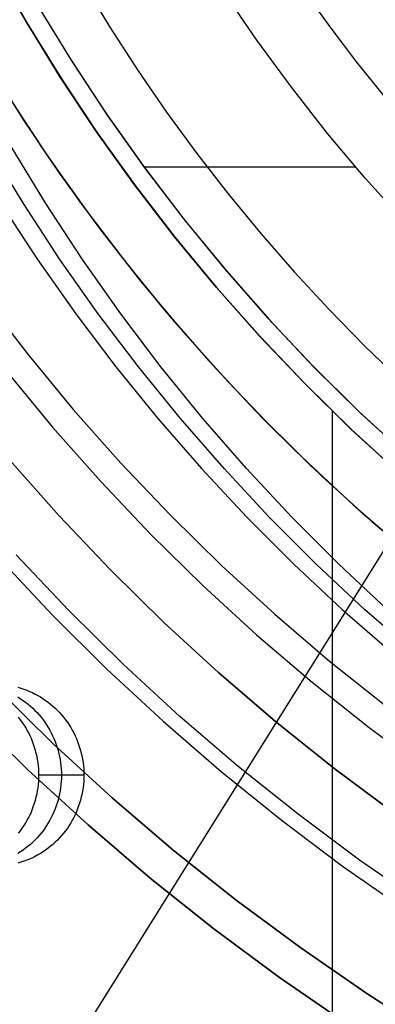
# Model space of a CAD drawing. Header units: millimetres. Extents: x 6239 to 7218, y -13987 to -13139.
# Tile 72 of 256: x 6683.5 to 6693.27, y -13510.94 to -13483.87. Entities that reach past the tile are written whole.
import ezdxf

# ---------------------------------------------------------------- set-up
doc = ezdxf.new("R2010")
doc.units = ezdxf.units.MM
doc.layers.add('color', color=7, linetype='Continuous')
doc.layers.add('luz', color=7, linetype='Continuous')

msp = doc.modelspace()

# ---------------------------------------------------------------- linework, layer by layer
at = {"color": 7, "true_color": 0xffffff}
for p, q in [((6683.67, -13483.924, 88.1), (6682.779, -13482.361, 88.1)), ((6683.67, -13483.924, 88.1), (6682.779, -13482.361, 88.1)), ((6682.789, -13482.379, 67.1), (6683.679, -13483.94, 67.1)), ((6682.789, -13482.379, 67.1), (6683.679, -13483.94, 67.1)), ((6682.798, -13482.395, 77.6), (6683.688, -13483.955, 77.6)), ((6685.239, -13482.871, 103.064), (6685.971, -13484.074, 103.064)), ((6685.239, -13482.871, 103.064), (6685.971, -13484.074, 103.064)), ((6690.017, -13484.433, 62.1), (6689.114, -13483.102, 62.1)), ((6690.017, -13484.433, 62.1), (6689.114, -13483.102, 62.1)), ((6692.054, -13484.107, 60.689), (6691.366, -13483.155, 60.689)), ((6692.054, -13484.107, 60.689), (6691.366, -13483.155, 60.689)), ((6683.978, -13483.461, 62.1), (6684.908, -13484.986, 62.1)), ((6684.004, -13483.507, 62.1), (6684.937, -13485.031, 62.1)), ((6684.004, -13483.507, 62.1), (6684.937, -13485.031, 62.1)), ((6684.613, -13485.455, 88.1), (6683.67, -13483.924, 88.1)), ((6684.613, -13485.455, 88.1), (6683.67, -13483.924, 88.1)), ((6683.679, -13483.94, 67.1), (6684.623, -13485.47, 67.1)), ((6683.679, -13483.94, 67.1), (6684.623, -13485.47, 67.1)), ((6683.688, -13483.955, 77.6), (6684.632, -13485.485, 77.6)), ((6685.971, -13484.074, 103.064), (6686.736, -13485.255, 103.064)), ((6685.971, -13484.074, 103.064), (6686.736, -13485.255, 103.064)), ((6692.767, -13485.04, 60.689), (6692.054, -13484.107, 60.689)), ((6692.767, -13485.04, 60.689), (6692.054, -13484.107, 60.689)), ((6690.965, -13485.732, 62.1), (6690.017, -13484.433, 62.1)), ((6690.965, -13485.732, 62.1), (6690.017, -13484.433, 62.1)), ((6682.607, -13485.052, 64.091), (6683.582, -13486.607, 64.091)), ((6682.607, -13485.052, 64.091), (6683.582, -13486.607, 64.091)), ((6684.908, -13484.986, 62.1), (6685.89, -13486.477, 62.1)), ((6684.937, -13485.031, 62.1), (6685.921, -13486.523, 62.1)), ((6684.937, -13485.031, 62.1), (6685.921, -13486.523, 62.1)), ((6693.504, -13485.955, 60.689), (6692.767, -13485.04, 60.689)), ((6693.504, -13485.955, 60.689), (6692.767, -13485.04, 60.689)), ((6686.736, -13485.255, 103.064), (6687.534, -13486.415, 103.064)), ((6686.736, -13485.255, 103.064), (6687.534, -13486.415, 103.064)), ((6685.609, -13486.952, 88.1), (6684.613, -13485.455, 88.1)), ((6685.609, -13486.952, 88.1), (6684.613, -13485.455, 88.1)), ((6684.623, -13485.47, 67.1), (6685.619, -13486.967, 67.1)), ((6684.623, -13485.47, 67.1), (6685.619, -13486.967, 67.1)), ((6684.632, -13485.485, 77.6), (6685.628, -13486.98, 77.6)), ((6683.074, -13485.811, 65.596), (6684.094, -13487.377, 65.596)), ((6691.957, -13486.998, 62.1), (6690.965, -13485.732, 62.1)), ((6691.957, -13486.998, 62.1), (6690.965, -13485.732, 62.1)), ((6683.267, -13486.116, 67.1), (6684.29, -13487.664, 67.1)), ((6683.267, -13486.116, 67.1), (6684.29, -13487.664, 67.1)), ((6685.89, -13486.477, 62.1), (6686.923, -13487.934, 62.1)), ((6687.534, -13486.415, 103.064), (6688.365, -13487.551, 103.064)), ((6687.534, -13486.415, 103.064), (6688.365, -13487.551, 103.064)), ((6683.582, -13486.607, 64.091), (6684.61, -13488.128, 64.091)), ((6683.582, -13486.607, 64.091), (6684.61, -13488.128, 64.091)), ((6685.921, -13486.523, 62.1), (6686.957, -13487.98, 62.1)), ((6685.921, -13486.523, 62.1), (6686.957, -13487.98, 62.1)), ((6686.656, -13488.414, 88.1), (6685.609, -13486.952, 88.1)), ((6686.656, -13488.414, 88.1), (6685.609, -13486.952, 88.1)), ((6685.619, -13486.967, 67.1), (6686.666, -13488.428, 67.1)), ((6685.619, -13486.967, 67.1), (6686.666, -13488.428, 67.1)), ((6685.628, -13486.98, 77.6), (6686.676, -13488.441, 77.6)), ((6692.991, -13488.229, 62.1), (6691.957, -13486.998, 62.1)), ((6692.991, -13488.229, 62.1), (6691.957, -13486.998, 62.1)), ((6683.597, -13488.929, 76.378), (6682.645, -13487.361, 76.597)), ((6684.216, -13488.929, 79.057), (6683.264, -13487.361, 79.277)), ((6684.216, -13488.929, 79.057), (6683.264, -13487.361, 79.277)), ((6684.094, -13487.377, 65.596), (6685.167, -13488.905, 65.596)), ((6688.365, -13487.551, 103.064), (6689.228, -13488.663, 103.064)), ((6688.365, -13487.551, 103.064), (6689.228, -13488.663, 103.064)), ((6684.29, -13487.664, 67.1), (6685.365, -13489.176, 67.1)), ((6684.29, -13487.664, 67.1), (6685.365, -13489.176, 67.1)), ((6684.61, -13488.128, 64.091), (6685.69, -13489.612, 64.091)), ((6684.61, -13488.128, 64.091), (6685.69, -13489.612, 64.091)), ((6686.92, -13487.916, 62.1), (6692.721, -13487.916, 62.1)), ((6686.923, -13487.934, 62.1), (6688.006, -13489.354, 62.1)), ((6686.957, -13487.98, 62.1), (6688.042, -13489.4, 62.1)), ((6686.957, -13487.98, 62.1), (6688.042, -13489.4, 62.1)), ((6687.753, -13489.839, 88.1), (6686.656, -13488.414, 88.1)), ((6687.753, -13489.839, 88.1), (6686.656, -13488.414, 88.1)), ((6694.067, -13489.424, 62.1), (6692.991, -13488.229, 62.1)), ((6694.067, -13489.424, 62.1), (6692.991, -13488.229, 62.1)), ((6686.666, -13488.428, 67.1), (6687.763, -13489.852, 67.1)), ((6686.666, -13488.428, 67.1), (6687.763, -13489.852, 67.1)), ((6686.676, -13488.441, 77.6), (6687.773, -13489.864, 77.6)), ((6689.228, -13488.663, 103.064), (6690.122, -13489.749, 103.064)), ((6689.228, -13488.663, 103.064), (6690.122, -13489.749, 103.064)), ((6682.978, -13488.929, 73.698), (6683.983, -13490.462, 73.466)), ((6682.978, -13488.929, 73.698), (6683.983, -13490.462, 73.466)), ((6684.601, -13490.462, 76.146), (6683.597, -13488.929, 76.378)), ((6685.22, -13490.462, 78.825), (6684.216, -13488.929, 79.057)), ((6685.22, -13490.462, 78.825), (6684.216, -13488.929, 79.057)), ((6685.167, -13488.905, 65.596), (6686.293, -13490.396, 65.596)), ((6685.365, -13489.176, 67.1), (6686.493, -13490.65, 67.1)), ((6685.365, -13489.176, 67.1), (6686.493, -13490.65, 67.1)), ((6688.006, -13489.354, 62.1), (6689.138, -13490.735, 62.1)), ((6688.042, -13489.4, 62.1), (6689.176, -13490.781, 62.1)), ((6688.042, -13489.4, 62.1), (6689.176, -13490.781, 62.1)), ((6685.69, -13489.612, 64.091), (6686.82, -13491.059, 64.091)), ((6685.69, -13489.612, 64.091), (6686.82, -13491.059, 64.091)), ((6690.122, -13489.749, 103.064), (6691.047, -13490.81, 103.064)), ((6690.122, -13489.749, 103.064), (6691.047, -13490.81, 103.064)), ((6688.898, -13491.225, 88.1), (6687.753, -13489.839, 88.1)), ((6688.898, -13491.225, 88.1), (6687.753, -13489.839, 88.1)), ((6687.763, -13489.852, 67.1), (6688.908, -13491.238, 67.1)), ((6687.763, -13489.852, 67.1), (6688.908, -13491.238, 67.1)), ((6687.773, -13489.864, 77.6), (6688.918, -13491.249, 77.6)), ((6683.983, -13490.462, 73.466), (6685.037, -13491.96, 73.223)), ((6683.983, -13490.462, 73.466), (6685.037, -13491.96, 73.223)), ((6685.656, -13491.96, 75.902), (6684.601, -13490.462, 76.146)), ((6686.275, -13491.96, 78.582), (6685.22, -13490.462, 78.825)), ((6686.275, -13491.96, 78.582), (6685.22, -13490.462, 78.825)), ((6686.293, -13490.396, 65.596), (6687.47, -13491.846, 65.596)), ((6686.493, -13490.65, 67.1), (6687.671, -13492.084, 67.1)), ((6686.493, -13490.65, 67.1), (6687.671, -13492.084, 67.1)), ((6689.138, -13490.735, 62.1), (6690.316, -13492.077, 62.1)), ((6689.176, -13490.781, 62.1), (6690.358, -13492.122, 62.1)), ((6689.176, -13490.781, 62.1), (6690.358, -13492.122, 62.1)), ((6691.047, -13490.81, 103.064), (6692.001, -13491.844, 103.064)), ((6691.047, -13490.81, 103.064), (6692.001, -13491.844, 103.064)), ((6686.82, -13491.059, 64.091), (6687.998, -13492.466, 64.091)), ((6686.82, -13491.059, 64.091), (6687.998, -13492.466, 64.091)), ((6690.09, -13492.571, 88.1), (6688.898, -13491.225, 88.1)), ((6690.09, -13492.571, 88.1), (6688.898, -13491.225, 88.1)), ((6688.908, -13491.238, 67.1), (6690.101, -13492.583, 67.1)), ((6688.908, -13491.238, 67.1), (6690.101, -13492.583, 67.1)), ((6688.918, -13491.249, 77.6), (6690.11, -13492.593, 77.6)), ((6682.504, -13491.497, 212.03), (6683.71, -13493.063, 212.03)), ((6687.47, -13491.846, 65.596), (6688.697, -13493.255, 65.596)), ((6692.001, -13491.844, 103.064), (6692.984, -13492.851, 103.064)), ((6692.001, -13491.844, 103.064), (6692.984, -13492.851, 103.064)), ((6685.037, -13491.96, 73.223), (6686.142, -13493.419, 72.968)), ((6685.037, -13491.96, 73.223), (6686.142, -13493.419, 72.968)), ((6686.76, -13493.419, 75.647), (6685.656, -13491.96, 75.902)), ((6687.379, -13493.419, 78.327), (6686.275, -13491.96, 78.582)), ((6687.379, -13493.419, 78.327), (6686.275, -13491.96, 78.582)), ((6687.671, -13492.084, 67.1), (6688.897, -13493.476, 67.1)), ((6687.671, -13492.084, 67.1), (6688.897, -13493.476, 67.1)), ((6690.316, -13492.077, 62.1), (6691.541, -13493.377, 62.1)), ((6690.358, -13492.122, 62.1), (6691.585, -13493.422, 62.1)), ((6690.358, -13492.122, 62.1), (6691.585, -13493.422, 62.1)), ((6687.998, -13492.466, 64.091), (6689.224, -13493.832, 64.091)), ((6687.998, -13492.466, 64.091), (6689.224, -13493.832, 64.091)), ((6691.329, -13493.876, 88.1), (6690.09, -13492.571, 88.1)), ((6691.329, -13493.876, 88.1), (6690.09, -13492.571, 88.1)), ((6690.101, -13492.583, 67.1), (6691.339, -13493.886, 67.1)), ((6690.101, -13492.583, 67.1), (6691.339, -13493.886, 67.1)), ((6690.11, -13492.593, 77.6), (6691.348, -13493.896, 77.6)), ((6692.984, -13492.851, 103.064), (6693.996, -13493.83, 103.064)), ((6692.984, -13492.851, 103.064), (6693.996, -13493.83, 103.064)), ((6683.71, -13493.063, 212.03), (6684.969, -13494.587, 212.03)), ((6688.697, -13493.255, 65.596), (6689.972, -13494.62, 65.596)), ((6683.123, -13493.531, 211.366), (6684.398, -13495.075, 211.366)), ((6686.142, -13493.419, 72.968), (6687.294, -13494.838, 72.702)), ((6686.142, -13493.419, 72.968), (6687.294, -13494.838, 72.702)), ((6687.913, -13494.838, 75.381), (6686.76, -13493.419, 75.647)), ((6688.531, -13494.838, 78.061), (6687.379, -13493.419, 78.327)), ((6688.531, -13494.838, 78.061), (6687.379, -13493.419, 78.327)), ((6688.897, -13493.476, 67.1), (6690.172, -13494.825, 67.1)), ((6688.897, -13493.476, 67.1), (6690.172, -13494.825, 67.1)), ((6691.541, -13493.377, 62.1), (6692.809, -13494.634, 62.1)), ((6691.585, -13493.422, 62.1), (6692.856, -13494.678, 62.1)), ((6691.585, -13493.422, 62.1), (6692.856, -13494.678, 62.1)), ((6689.224, -13493.832, 64.091), (6690.496, -13495.155, 64.091)), ((6689.224, -13493.832, 64.091), (6690.496, -13495.155, 64.091)), ((6692.611, -13495.136, 88.1), (6691.329, -13493.876, 88.1)), ((6692.611, -13495.136, 88.1), (6691.329, -13493.876, 88.1)), ((6691.339, -13493.886, 67.1), (6692.621, -13495.146, 67.1)), ((6691.339, -13493.886, 67.1), (6692.621, -13495.146, 67.1)), ((6691.348, -13493.896, 77.6), (6692.631, -13495.155, 77.6)), ((6684.969, -13494.587, 212.03), (6686.28, -13496.067, 212.03)), ((6689.972, -13494.62, 65.596), (6691.294, -13495.939, 65.596)), ((6692.086, -13494.63, 88.1), (6692.086, -13518.233, 88.1)), ((6692.809, -13494.634, 62.1), (6694.121, -13495.846, 62.1)), ((6687.294, -13494.838, 72.702), (6688.493, -13496.216, 72.425)), ((6687.294, -13494.838, 72.702), (6688.493, -13496.216, 72.425)), ((6689.112, -13496.216, 75.104), (6687.913, -13494.838, 75.381)), ((6689.731, -13496.216, 77.784), (6688.531, -13494.838, 78.061)), ((6689.731, -13496.216, 77.784), (6688.531, -13494.838, 78.061)), ((6690.172, -13494.825, 67.1), (6691.492, -13496.129, 67.1)), ((6690.172, -13494.825, 67.1), (6691.492, -13496.129, 67.1)), ((6692.856, -13494.678, 62.1), (6694.17, -13495.89, 62.1)), ((6692.856, -13494.678, 62.1), (6694.17, -13495.89, 62.1)), ((6684.398, -13495.075, 211.366), (6685.726, -13496.574, 211.366)), ((6690.496, -13495.155, 64.091), (6691.813, -13496.434, 64.091)), ((6690.496, -13495.155, 64.091), (6691.813, -13496.434, 64.091)), ((6693.936, -13496.352, 88.1), (6692.611, -13495.136, 88.1)), ((6693.936, -13496.352, 88.1), (6692.611, -13495.136, 88.1)), ((6692.621, -13495.146, 67.1), (6693.946, -13496.361, 67.1)), ((6692.621, -13495.146, 67.1), (6693.946, -13496.361, 67.1)), ((6692.631, -13495.155, 77.6), (6693.956, -13496.369, 77.6)), ((6691.294, -13495.939, 65.596), (6692.662, -13497.212, 65.596)), ((6686.28, -13496.067, 212.03), (6687.641, -13497.5, 212.03)), ((6688.493, -13496.216, 72.425), (6689.738, -13497.551, 72.138)), ((6688.493, -13496.216, 72.425), (6689.738, -13497.551, 72.138)), ((6690.357, -13497.551, 74.817), (6689.112, -13496.216, 75.104)), ((6690.975, -13497.551, 77.497), (6689.731, -13496.216, 77.784)), ((6690.975, -13497.551, 77.497), (6689.731, -13496.216, 77.784)), ((6691.492, -13496.129, 67.1), (6692.856, -13497.386, 67.1)), ((6691.492, -13496.129, 67.1), (6692.856, -13497.386, 67.1)), ((6691.813, -13496.434, 64.091), (6693.173, -13497.666, 64.091)), ((6691.813, -13496.434, 64.091), (6693.173, -13497.666, 64.091)), ((6685.726, -13496.574, 211.366), (6687.105, -13498.027, 211.366)), ((6692.662, -13497.212, 65.596), (6694.073, -13498.436, 65.596)), ((6687.641, -13497.5, 212.03), (6689.051, -13498.886, 212.03)), ((6689.738, -13497.551, 72.138), (6691.027, -13498.841, 71.84)), ((6689.738, -13497.551, 72.138), (6691.027, -13498.841, 71.84)), ((6691.645, -13498.841, 74.52), (6690.357, -13497.551, 74.817)), ((6692.264, -13498.841, 77.199), (6690.975, -13497.551, 77.497)), ((6692.264, -13498.841, 77.199), (6690.975, -13497.551, 77.497)), ((6692.856, -13497.386, 67.1), (6694.264, -13498.596, 67.1)), ((6692.856, -13497.386, 67.1), (6694.264, -13498.596, 67.1)), ((6693.173, -13497.666, 64.091), (6694.574, -13498.852, 64.091)), ((6693.173, -13497.666, 64.091), (6694.574, -13498.852, 64.091)), ((6687.105, -13498.027, 211.366), (6688.533, -13499.431, 211.366)), ((6689.051, -13498.886, 212.03), (6690.507, -13500.222, 212.03)), ((6691.027, -13498.841, 71.84), (6692.358, -13500.085, 71.533)), ((6691.027, -13498.841, 71.84), (6692.358, -13500.085, 71.533)), ((6692.976, -13500.085, 74.212), (6691.645, -13498.841, 74.52)), ((6693.595, -13500.085, 76.892), (6692.264, -13498.841, 77.199)), ((6693.595, -13500.085, 76.892), (6692.264, -13498.841, 77.199)), ((6688.533, -13499.431, 211.366), (6690.009, -13500.784, 211.366)), ((6690.507, -13500.222, 212.03), (6692.009, -13501.507, 212.03)), ((6692.358, -13500.085, 71.533), (6693.73, -13501.282, 71.216)), ((6692.358, -13500.085, 71.533), (6693.73, -13501.282, 71.216)), ((6694.348, -13501.282, 73.896), (6692.976, -13500.085, 74.212)), ((6690.009, -13500.784, 211.366), (6691.531, -13502.086, 211.366)), ((6692.009, -13501.507, 212.03), (6693.555, -13502.74, 212.03)), ((6691.531, -13502.086, 211.366), (6693.097, -13503.335, 211.366)), ((6684.411, -13503.772, 259.6), (6682.835, -13502.223, 259.6)), ((6684.411, -13503.772, 259.6), (6682.835, -13502.223, 259.6)), ((6682.835, -13502.223, 231.716), (6684.411, -13503.772, 231.716)), ((6682.835, -13502.223, 245.658), (6684.411, -13503.772, 245.658)), ((6682.835, -13502.223, 231.716), (6684.411, -13503.772, 231.716)), ((6683.449, -13502.229, 79.234), (6683.53, -13502.253, 79.216)), ((6683.449, -13502.229, 79.234), (6683.53, -13502.253, 79.216)), ((6683.53, -13502.253, 79.216), (6683.61, -13502.279, 79.197)), ((6683.53, -13502.253, 79.216), (6683.61, -13502.279, 79.197)), ((6683.61, -13502.279, 79.197), (6683.689, -13502.308, 79.179)), ((6683.61, -13502.279, 79.197), (6683.689, -13502.308, 79.179)), ((6683.689, -13502.308, 79.179), (6683.767, -13502.34, 79.161)), ((6683.689, -13502.308, 79.179), (6683.767, -13502.34, 79.161)), ((6683.767, -13502.34, 79.161), (6683.844, -13502.375, 79.143)), ((6683.767, -13502.34, 79.161), (6683.844, -13502.375, 79.143)), ((6683.844, -13502.375, 79.143), (6683.92, -13502.413, 79.126)), ((6683.844, -13502.375, 79.143), (6683.92, -13502.413, 79.126)), ((6683.92, -13502.413, 79.126), (6683.994, -13502.453, 79.108)), ((6683.92, -13502.413, 79.126), (6683.994, -13502.453, 79.108)), ((6683.994, -13502.453, 79.108), (6684.067, -13502.495, 79.091)), ((6683.994, -13502.453, 79.108), (6684.067, -13502.495, 79.091)), ((6683.449, -13502.495, 76.412), (6683.52, -13502.541, 76.395)), ((6683.52, -13502.541, 76.395), (6683.59, -13502.588, 76.379)), ((6683.59, -13502.588, 76.379), (6683.659, -13502.639, 76.363)), ((6683.659, -13502.639, 76.363), (6683.725, -13502.691, 76.348)), ((6683.725, -13502.691, 76.348), (6683.79, -13502.746, 76.333)), ((6683.79, -13502.746, 76.333), (6683.853, -13502.804, 76.319)), ((6684.067, -13502.495, 79.091), (6684.139, -13502.541, 79.075)), ((6684.067, -13502.495, 79.091), (6684.139, -13502.541, 79.075)), ((6684.139, -13502.541, 79.075), (6684.209, -13502.588, 79.059)), ((6684.139, -13502.541, 79.075), (6684.209, -13502.588, 79.059)), ((6684.209, -13502.588, 79.059), (6684.277, -13502.639, 79.043)), ((6684.209, -13502.588, 79.059), (6684.277, -13502.639, 79.043)), ((6684.277, -13502.639, 79.043), (6684.344, -13502.691, 79.028)), ((6684.277, -13502.639, 79.043), (6684.344, -13502.691, 79.028)), ((6684.344, -13502.691, 79.028), (6684.409, -13502.746, 79.013)), ((6684.344, -13502.691, 79.028), (6684.409, -13502.746, 79.013)), ((6684.409, -13502.746, 79.013), (6684.472, -13502.804, 78.998)), ((6684.409, -13502.746, 79.013), (6684.472, -13502.804, 78.998)), ((6683.723, -13504.497, 259.6), (6682.122, -13502.924, 259.6)), ((6682.122, -13502.924, 231.716), (6683.723, -13504.497, 231.716)), ((6683.723, -13504.497, 259.6), (6682.122, -13502.924, 259.6)), ((6682.122, -13502.924, 231.716), (6683.723, -13504.497, 231.716)), ((6682.122, -13502.924, 245.658), (6683.723, -13504.497, 245.658)), ((6683.853, -13502.804, 76.319), (6683.914, -13502.863, 76.305)), ((6683.914, -13502.863, 76.305), (6683.973, -13502.925, 76.291)), ((6683.973, -13502.925, 76.291), (6684.03, -13502.988, 76.278)), ((6684.03, -13502.988, 76.278), (6684.084, -13503.054, 76.265)), ((6684.472, -13502.804, 78.998), (6684.533, -13502.863, 78.984)), ((6684.472, -13502.804, 78.998), (6684.533, -13502.863, 78.984)), ((6684.533, -13502.863, 78.984), (6684.592, -13502.925, 78.97)), ((6684.533, -13502.863, 78.984), (6684.592, -13502.925, 78.97)), ((6684.592, -13502.925, 78.97), (6684.648, -13502.988, 78.957)), ((6684.592, -13502.925, 78.97), (6684.648, -13502.988, 78.957)), ((6684.648, -13502.988, 78.957), (6684.703, -13503.054, 78.945)), ((6684.648, -13502.988, 78.957), (6684.703, -13503.054, 78.945)), ((6683.518, -13503.121, 73.574), (6683.466, -13503.054, 73.586)), ((6683.518, -13503.121, 73.574), (6683.466, -13503.054, 73.586)), ((6683.568, -13503.19, 73.562), (6683.518, -13503.121, 73.574)), ((6683.568, -13503.19, 73.562), (6683.518, -13503.121, 73.574)), ((6683.616, -13503.261, 73.551), (6683.568, -13503.19, 73.562)), ((6683.616, -13503.261, 73.551), (6683.568, -13503.19, 73.562)), ((6683.662, -13503.334, 73.54), (6683.616, -13503.261, 73.551)), ((6683.662, -13503.334, 73.54), (6683.616, -13503.261, 73.551)), ((6684.084, -13503.054, 76.265), (6684.137, -13503.121, 76.253)), ((6684.137, -13503.121, 76.253), (6684.187, -13503.19, 76.241)), ((6684.187, -13503.19, 76.241), (6684.235, -13503.261, 76.23)), ((6684.235, -13503.261, 76.23), (6684.28, -13503.334, 76.22)), ((6684.703, -13503.054, 78.945), (6684.755, -13503.121, 78.933)), ((6684.703, -13503.054, 78.945), (6684.755, -13503.121, 78.933)), ((6684.755, -13503.121, 78.933), (6684.806, -13503.19, 78.921)), ((6684.755, -13503.121, 78.933), (6684.806, -13503.19, 78.921)), ((6684.806, -13503.19, 78.921), (6684.853, -13503.261, 78.91)), ((6684.806, -13503.19, 78.921), (6684.853, -13503.261, 78.91)), ((6684.853, -13503.261, 78.91), (6684.899, -13503.334, 78.899)), ((6684.853, -13503.261, 78.91), (6684.899, -13503.334, 78.899)), ((6683.704, -13503.408, 73.531), (6683.662, -13503.334, 73.54)), ((6683.704, -13503.408, 73.531), (6683.662, -13503.334, 73.54)), ((6683.745, -13503.484, 73.521), (6683.704, -13503.408, 73.531)), ((6683.745, -13503.484, 73.521), (6683.704, -13503.408, 73.531)), ((6683.783, -13503.561, 73.513), (6683.745, -13503.484, 73.521)), ((6683.783, -13503.561, 73.513), (6683.745, -13503.484, 73.521)), ((6683.818, -13503.64, 73.504), (6683.783, -13503.561, 73.513)), ((6683.818, -13503.64, 73.504), (6683.783, -13503.561, 73.513)), ((6684.28, -13503.334, 76.22), (6684.323, -13503.408, 76.21)), ((6684.323, -13503.408, 76.21), (6684.363, -13503.484, 76.201)), ((6684.363, -13503.484, 76.201), (6684.401, -13503.561, 76.192)), ((6684.401, -13503.561, 76.192), (6684.436, -13503.64, 76.184)), ((6684.899, -13503.334, 78.899), (6684.942, -13503.408, 78.89)), ((6684.899, -13503.334, 78.899), (6684.942, -13503.408, 78.89)), ((6684.942, -13503.408, 78.89), (6684.982, -13503.484, 78.88)), ((6684.942, -13503.408, 78.89), (6684.982, -13503.484, 78.88)), ((6684.982, -13503.484, 78.88), (6685.02, -13503.561, 78.872)), ((6684.982, -13503.484, 78.88), (6685.02, -13503.561, 78.872)), ((6685.02, -13503.561, 78.872), (6685.055, -13503.64, 78.863)), ((6685.02, -13503.561, 78.872), (6685.055, -13503.64, 78.863)), ((6693.097, -13503.335, 211.366), (6694.705, -13504.529, 211.366)), ((6683.85, -13503.719, 73.497), (6683.818, -13503.64, 73.504)), ((6683.85, -13503.719, 73.497), (6683.818, -13503.64, 73.504)), ((6683.88, -13503.8, 73.49), (6683.85, -13503.719, 73.497)), ((6683.88, -13503.8, 73.49), (6683.85, -13503.719, 73.497)), ((6683.907, -13503.882, 73.484), (6683.88, -13503.8, 73.49)), ((6683.907, -13503.882, 73.484), (6683.88, -13503.8, 73.49)), ((6686.039, -13505.265, 259.6), (6684.411, -13503.772, 259.6)), ((6686.039, -13505.265, 259.6), (6684.411, -13503.772, 259.6)), ((6684.411, -13503.772, 231.716), (6686.039, -13505.265, 231.716)), ((6684.411, -13503.772, 245.658), (6686.039, -13505.265, 245.658)), ((6684.411, -13503.772, 231.716), (6686.039, -13505.265, 231.716)), ((6684.436, -13503.64, 76.184), (6684.469, -13503.719, 76.176)), ((6684.469, -13503.719, 76.176), (6684.499, -13503.8, 76.17)), ((6684.499, -13503.8, 76.17), (6684.526, -13503.882, 76.163)), ((6685.055, -13503.64, 78.863), (6685.087, -13503.719, 78.856)), ((6685.055, -13503.64, 78.863), (6685.087, -13503.719, 78.856)), ((6685.087, -13503.719, 78.856), (6685.117, -13503.8, 78.849)), ((6685.087, -13503.719, 78.856), (6685.117, -13503.8, 78.849)), ((6685.117, -13503.8, 78.849), (6685.144, -13503.882, 78.843)), ((6685.117, -13503.8, 78.849), (6685.144, -13503.882, 78.843)), ((6683.931, -13503.964, 73.478), (6683.907, -13503.882, 73.484)), ((6683.931, -13503.964, 73.478), (6683.907, -13503.882, 73.484)), ((6683.953, -13504.048, 73.473), (6683.931, -13503.964, 73.478)), ((6683.953, -13504.048, 73.473), (6683.931, -13503.964, 73.478)), ((6683.972, -13504.132, 73.469), (6683.953, -13504.048, 73.473)), ((6683.972, -13504.132, 73.469), (6683.953, -13504.048, 73.473)), ((6684.526, -13503.882, 76.163), (6684.55, -13503.964, 76.158)), ((6684.55, -13503.964, 76.158), (6684.572, -13504.048, 76.153)), ((6684.572, -13504.048, 76.153), (6684.59, -13504.132, 76.148)), ((6685.144, -13503.882, 78.843), (6685.169, -13503.964, 78.837)), ((6685.144, -13503.882, 78.843), (6685.169, -13503.964, 78.837)), ((6685.169, -13503.964, 78.837), (6685.19, -13504.048, 78.832)), ((6685.169, -13503.964, 78.837), (6685.19, -13504.048, 78.832)), ((6685.19, -13504.048, 78.832), (6685.209, -13504.132, 78.828)), ((6685.19, -13504.048, 78.832), (6685.209, -13504.132, 78.828)), ((6683.988, -13504.217, 73.465), (6683.972, -13504.132, 73.469)), ((6683.988, -13504.217, 73.465), (6683.972, -13504.132, 73.469)), ((6684.001, -13504.302, 73.462), (6683.988, -13504.217, 73.465)), ((6684.001, -13504.302, 73.462), (6683.988, -13504.217, 73.465)), ((6684.011, -13504.387, 73.46), (6684.001, -13504.302, 73.462)), ((6684.011, -13504.387, 73.46), (6684.001, -13504.302, 73.462)), ((6684.018, -13504.473, 73.458), (6684.011, -13504.387, 73.46)), ((6684.018, -13504.473, 73.458), (6684.011, -13504.387, 73.46)), ((6684.59, -13504.132, 76.148), (6684.606, -13504.217, 76.145)), ((6684.606, -13504.217, 76.145), (6684.619, -13504.302, 76.142)), ((6684.619, -13504.302, 76.142), (6684.629, -13504.387, 76.139)), ((6684.629, -13504.387, 76.139), (6684.637, -13504.473, 76.138)), ((6685.209, -13504.132, 78.828), (6685.225, -13504.217, 78.824)), ((6685.209, -13504.132, 78.828), (6685.225, -13504.217, 78.824)), ((6685.225, -13504.217, 78.824), (6685.238, -13504.302, 78.821)), ((6685.225, -13504.217, 78.824), (6685.238, -13504.302, 78.821)), ((6685.238, -13504.302, 78.821), (6685.248, -13504.387, 78.819)), ((6685.238, -13504.302, 78.821), (6685.248, -13504.387, 78.819)), ((6685.248, -13504.387, 78.819), (6685.255, -13504.473, 78.817)), ((6685.248, -13504.387, 78.819), (6685.255, -13504.473, 78.817)), ((6685.376, -13506.014, 259.6), (6683.723, -13504.497, 259.6)), ((6683.723, -13504.497, 231.716), (6685.376, -13506.014, 231.716)), ((6685.376, -13506.014, 259.6), (6683.723, -13504.497, 259.6)), ((6683.723, -13504.497, 231.716), (6685.376, -13506.014, 231.716)), ((6683.723, -13504.497, 245.658), (6685.376, -13506.014, 245.658)), ((6684.022, -13504.56, 73.457), (6684.018, -13504.473, 73.458)), ((6684.022, -13504.56, 73.457), (6684.018, -13504.473, 73.458)), ((6684.024, -13504.646, 73.457), (6684.022, -13504.56, 73.457)), ((6684.024, -13504.646, 73.457), (6684.022, -13504.56, 73.457)), ((6684.022, -13504.732, 73.457), (6684.024, -13504.646, 73.457)), ((6684.022, -13504.732, 73.457), (6684.024, -13504.646, 73.457)), ((6685.261, -13504.646, 78.816), (6684.024, -13504.646, 73.457)), ((6685.261, -13504.646, 78.816), (6684.024, -13504.646, 73.457)), ((6685.261, -13504.646, 78.816), (6684.024, -13504.646, 73.457)), ((6684.637, -13504.473, 76.138), (6684.641, -13504.56, 76.137)), ((6684.641, -13504.56, 76.137), (6684.642, -13504.646, 76.136)), ((6684.642, -13504.646, 76.136), (6684.641, -13504.732, 76.137)), ((6685.255, -13504.473, 78.817), (6685.26, -13504.56, 78.816)), ((6685.255, -13504.473, 78.817), (6685.26, -13504.56, 78.816)), ((6685.26, -13504.56, 78.816), (6685.261, -13504.646, 78.816)), ((6685.26, -13504.56, 78.816), (6685.261, -13504.646, 78.816)), ((6685.261, -13504.646, 78.816), (6685.26, -13504.732, 78.816)), ((6685.261, -13504.646, 78.816), (6685.26, -13504.732, 78.816)), ((6684.001, -13504.99, 73.462), (6684.011, -13504.904, 73.46)), ((6684.001, -13504.99, 73.462), (6684.011, -13504.904, 73.46)), ((6684.011, -13504.904, 73.46), (6684.018, -13504.818, 73.458)), ((6684.011, -13504.904, 73.46), (6684.018, -13504.818, 73.458)), ((6684.018, -13504.818, 73.458), (6684.022, -13504.732, 73.457)), ((6684.018, -13504.818, 73.458), (6684.022, -13504.732, 73.457)), ((6684.629, -13504.904, 76.139), (6684.619, -13504.99, 76.142)), ((6684.637, -13504.818, 76.138), (6684.629, -13504.904, 76.139)), ((6684.641, -13504.732, 76.137), (6684.637, -13504.818, 76.138)), ((6685.248, -13504.904, 78.819), (6685.238, -13504.99, 78.821)), ((6685.248, -13504.904, 78.819), (6685.238, -13504.99, 78.821)), ((6685.255, -13504.818, 78.817), (6685.248, -13504.904, 78.819)), ((6685.255, -13504.818, 78.817), (6685.248, -13504.904, 78.819)), ((6685.26, -13504.732, 78.816), (6685.255, -13504.818, 78.817)), ((6685.26, -13504.732, 78.816), (6685.255, -13504.818, 78.817)), ((6683.953, -13505.244, 73.473), (6683.972, -13505.16, 73.469)), ((6683.953, -13505.244, 73.473), (6683.972, -13505.16, 73.469)), ((6683.972, -13505.16, 73.469), (6683.988, -13505.075, 73.465)), ((6683.972, -13505.16, 73.469), (6683.988, -13505.075, 73.465)), ((6683.988, -13505.075, 73.465), (6684.001, -13504.99, 73.462)), ((6683.988, -13505.075, 73.465), (6684.001, -13504.99, 73.462)), ((6684.59, -13505.16, 76.148), (6684.572, -13505.244, 76.153)), ((6684.606, -13505.075, 76.145), (6684.59, -13505.16, 76.148)), ((6684.619, -13504.99, 76.142), (6684.606, -13505.075, 76.145)), ((6685.209, -13505.16, 78.828), (6685.19, -13505.244, 78.832)), ((6685.209, -13505.16, 78.828), (6685.19, -13505.244, 78.832)), ((6685.225, -13505.075, 78.824), (6685.209, -13505.16, 78.828)), ((6685.225, -13505.075, 78.824), (6685.209, -13505.16, 78.828)), ((6685.238, -13504.99, 78.821), (6685.225, -13505.075, 78.824)), ((6685.238, -13504.99, 78.821), (6685.225, -13505.075, 78.824)), ((6683.88, -13505.492, 73.49), (6683.907, -13505.41, 73.484)), ((6683.88, -13505.492, 73.49), (6683.907, -13505.41, 73.484)), ((6683.907, -13505.41, 73.484), (6683.931, -13505.328, 73.478)), ((6683.907, -13505.41, 73.484), (6683.931, -13505.328, 73.478)), ((6683.931, -13505.328, 73.478), (6683.953, -13505.244, 73.473)), ((6683.931, -13505.328, 73.478), (6683.953, -13505.244, 73.473)), ((6684.526, -13505.41, 76.163), (6684.499, -13505.492, 76.17)), ((6684.55, -13505.328, 76.158), (6684.526, -13505.41, 76.163)), ((6684.572, -13505.244, 76.153), (6684.55, -13505.328, 76.158)), ((6685.144, -13505.41, 78.843), (6685.117, -13505.492, 78.849)), ((6685.144, -13505.41, 78.843), (6685.117, -13505.492, 78.849)), ((6685.169, -13505.328, 78.837), (6685.144, -13505.41, 78.843)), ((6685.169, -13505.328, 78.837), (6685.144, -13505.41, 78.843)), ((6685.19, -13505.244, 78.832), (6685.169, -13505.328, 78.837)), ((6685.19, -13505.244, 78.832), (6685.169, -13505.328, 78.837)), ((6687.718, -13506.702, 259.6), (6686.039, -13505.265, 259.6)), ((6687.718, -13506.702, 259.6), (6686.039, -13505.265, 259.6)), ((6686.039, -13505.265, 231.716), (6687.718, -13506.702, 231.716)), ((6686.039, -13505.265, 245.658), (6687.718, -13506.702, 245.658)), ((6686.039, -13505.265, 231.716), (6687.718, -13506.702, 231.716)), ((6683.745, -13505.808, 73.521), (6683.783, -13505.731, 73.513)), ((6683.745, -13505.808, 73.521), (6683.783, -13505.731, 73.513)), ((6683.783, -13505.731, 73.513), (6683.818, -13505.652, 73.504)), ((6683.783, -13505.731, 73.513), (6683.818, -13505.652, 73.504)), ((6683.818, -13505.652, 73.504), (6683.85, -13505.573, 73.497)), ((6683.818, -13505.652, 73.504), (6683.85, -13505.573, 73.497)), ((6683.85, -13505.573, 73.497), (6683.88, -13505.492, 73.49)), ((6683.85, -13505.573, 73.497), (6683.88, -13505.492, 73.49)), ((6684.401, -13505.731, 76.192), (6684.363, -13505.808, 76.201)), ((6684.436, -13505.652, 76.184), (6684.401, -13505.731, 76.192)), ((6684.469, -13505.573, 76.176), (6684.436, -13505.652, 76.184)), ((6684.499, -13505.492, 76.17), (6684.469, -13505.573, 76.176)), ((6685.02, -13505.731, 78.872), (6684.982, -13505.808, 78.88)), ((6685.02, -13505.731, 78.872), (6684.982, -13505.808, 78.88)), ((6685.055, -13505.652, 78.863), (6685.02, -13505.731, 78.872)), ((6685.055, -13505.652, 78.863), (6685.02, -13505.731, 78.872)), ((6685.087, -13505.573, 78.856), (6685.055, -13505.652, 78.863)), ((6685.087, -13505.573, 78.856), (6685.055, -13505.652, 78.863)), ((6685.117, -13505.492, 78.849), (6685.087, -13505.573, 78.856)), ((6685.117, -13505.492, 78.849), (6685.087, -13505.573, 78.856)), ((6683.616, -13506.03, 73.551), (6683.662, -13505.958, 73.54)), ((6683.616, -13506.03, 73.551), (6683.662, -13505.958, 73.54)), ((6683.662, -13505.958, 73.54), (6683.704, -13505.883, 73.531)), ((6683.662, -13505.958, 73.54), (6683.704, -13505.883, 73.531)), ((6683.704, -13505.883, 73.531), (6683.745, -13505.808, 73.521)), ((6683.704, -13505.883, 73.531), (6683.745, -13505.808, 73.521)), ((6684.28, -13505.958, 76.22), (6684.235, -13506.03, 76.23)), ((6684.323, -13505.883, 76.21), (6684.28, -13505.958, 76.22)), ((6684.363, -13505.808, 76.201), (6684.323, -13505.883, 76.21)), ((6684.899, -13505.958, 78.899), (6684.853, -13506.03, 78.91)), ((6684.899, -13505.958, 78.899), (6684.853, -13506.03, 78.91)), ((6684.942, -13505.883, 78.89), (6684.899, -13505.958, 78.899)), ((6684.942, -13505.883, 78.89), (6684.899, -13505.958, 78.899)), ((6684.982, -13505.808, 78.88), (6684.942, -13505.883, 78.89)), ((6684.982, -13505.808, 78.88), (6684.942, -13505.883, 78.89)), ((6683.466, -13506.238, 73.586), (6683.518, -13506.171, 73.574)), ((6683.466, -13506.238, 73.586), (6683.518, -13506.171, 73.574)), ((6683.518, -13506.171, 73.574), (6683.568, -13506.101, 73.562)), ((6683.518, -13506.171, 73.574), (6683.568, -13506.101, 73.562)), ((6683.568, -13506.101, 73.562), (6683.616, -13506.03, 73.551)), ((6683.568, -13506.101, 73.562), (6683.616, -13506.03, 73.551)), ((6684.084, -13506.238, 76.265), (6684.03, -13506.304, 76.278)), ((6684.137, -13506.171, 76.253), (6684.084, -13506.238, 76.265)), ((6684.187, -13506.101, 76.241), (6684.137, -13506.171, 76.253)), ((6684.235, -13506.03, 76.23), (6684.187, -13506.101, 76.241)), ((6684.703, -13506.238, 78.945), (6684.648, -13506.304, 78.957)), ((6684.703, -13506.238, 78.945), (6684.648, -13506.304, 78.957)), ((6684.755, -13506.171, 78.933), (6684.703, -13506.238, 78.945)), ((6684.755, -13506.171, 78.933), (6684.703, -13506.238, 78.945)), ((6684.806, -13506.101, 78.921), (6684.755, -13506.171, 78.933)), ((6684.806, -13506.101, 78.921), (6684.755, -13506.171, 78.933)), ((6684.853, -13506.03, 78.91), (6684.806, -13506.101, 78.921)), ((6684.853, -13506.03, 78.91), (6684.806, -13506.101, 78.921)), ((6687.081, -13507.473, 259.6), (6685.376, -13506.014, 259.6)), ((6685.376, -13506.014, 231.716), (6687.081, -13507.473, 231.716)), ((6687.081, -13507.473, 259.6), (6685.376, -13506.014, 259.6)), ((6685.376, -13506.014, 231.716), (6687.081, -13507.473, 231.716)), ((6685.376, -13506.014, 245.658), (6687.081, -13507.473, 245.658)), ((6683.79, -13506.546, 76.333), (6683.725, -13506.6, 76.348)), ((6683.853, -13506.488, 76.319), (6683.79, -13506.546, 76.333)), ((6683.914, -13506.429, 76.305), (6683.853, -13506.488, 76.319)), ((6683.973, -13506.367, 76.291), (6683.914, -13506.429, 76.305)), ((6684.03, -13506.304, 76.278), (6683.973, -13506.367, 76.291)), ((6684.409, -13506.546, 79.013), (6684.344, -13506.6, 79.028)), ((6684.409, -13506.546, 79.013), (6684.344, -13506.6, 79.028)), ((6684.472, -13506.488, 78.998), (6684.409, -13506.546, 79.013)), ((6684.472, -13506.488, 78.998), (6684.409, -13506.546, 79.013)), ((6684.533, -13506.429, 78.984), (6684.472, -13506.488, 78.998)), ((6684.533, -13506.429, 78.984), (6684.472, -13506.488, 78.998)), ((6684.592, -13506.367, 78.97), (6684.533, -13506.429, 78.984)), ((6684.592, -13506.367, 78.97), (6684.533, -13506.429, 78.984)), ((6684.648, -13506.304, 78.957), (6684.592, -13506.367, 78.97)), ((6684.648, -13506.304, 78.957), (6684.592, -13506.367, 78.97)), ((6683.52, -13506.751, 76.395), (6683.449, -13506.796, 76.412)), ((6683.59, -13506.703, 76.379), (6683.52, -13506.751, 76.395)), ((6683.659, -13506.653, 76.363), (6683.59, -13506.703, 76.379)), ((6683.725, -13506.6, 76.348), (6683.659, -13506.653, 76.363)), ((6684.067, -13506.796, 79.091), (6683.994, -13506.839, 79.108)), ((6684.067, -13506.796, 79.091), (6683.994, -13506.839, 79.108)), ((6684.139, -13506.751, 79.075), (6684.067, -13506.796, 79.091)), ((6684.139, -13506.751, 79.075), (6684.067, -13506.796, 79.091)), ((6684.209, -13506.703, 79.059), (6684.139, -13506.751, 79.075)), ((6684.209, -13506.703, 79.059), (6684.139, -13506.751, 79.075)), ((6684.277, -13506.653, 79.043), (6684.209, -13506.703, 79.059)), ((6684.277, -13506.653, 79.043), (6684.209, -13506.703, 79.059)), ((6684.344, -13506.6, 79.028), (6684.277, -13506.653, 79.043)), ((6684.344, -13506.6, 79.028), (6684.277, -13506.653, 79.043)), ((6689.445, -13508.079, 259.6), (6687.718, -13506.702, 259.6)), ((6689.445, -13508.079, 259.6), (6687.718, -13506.702, 259.6)), ((6687.718, -13506.702, 231.716), (6689.445, -13508.079, 231.716)), ((6687.718, -13506.702, 245.658), (6689.445, -13508.079, 245.658)), ((6687.718, -13506.702, 231.716), (6689.445, -13508.079, 231.716)), ((6683.53, -13507.039, 79.216), (6683.449, -13507.063, 79.234)), ((6683.53, -13507.039, 79.216), (6683.449, -13507.063, 79.234)), ((6683.61, -13507.013, 79.197), (6683.53, -13507.039, 79.216)), ((6683.61, -13507.013, 79.197), (6683.53, -13507.039, 79.216)), ((6683.689, -13506.983, 79.179), (6683.61, -13507.013, 79.197)), ((6683.689, -13506.983, 79.179), (6683.61, -13507.013, 79.197)), ((6683.767, -13506.951, 79.161), (6683.689, -13506.983, 79.179)), ((6683.767, -13506.951, 79.161), (6683.689, -13506.983, 79.179)), ((6683.844, -13506.917, 79.143), (6683.767, -13506.951, 79.161)), ((6683.844, -13506.917, 79.143), (6683.767, -13506.951, 79.161)), ((6683.92, -13506.879, 79.126), (6683.844, -13506.917, 79.143)), ((6683.92, -13506.879, 79.126), (6683.844, -13506.917, 79.143)), ((6683.994, -13506.839, 79.108), (6683.92, -13506.879, 79.126)), ((6683.994, -13506.839, 79.108), (6683.92, -13506.879, 79.126)), ((6688.836, -13508.872, 259.6), (6687.081, -13507.473, 259.6)), ((6687.081, -13507.473, 231.716), (6688.836, -13508.872, 231.716)), ((6688.836, -13508.872, 259.6), (6687.081, -13507.473, 259.6)), ((6687.081, -13507.473, 231.716), (6688.836, -13508.872, 231.716)), ((6687.081, -13507.473, 245.658), (6688.836, -13508.872, 245.658)), ((6691.219, -13509.396, 259.6), (6689.445, -13508.079, 259.6)), ((6691.219, -13509.396, 259.6), (6689.445, -13508.079, 259.6)), ((6689.445, -13508.079, 231.716), (6691.219, -13509.396, 231.716)), ((6689.445, -13508.079, 245.658), (6691.219, -13509.396, 245.658)), ((6689.445, -13508.079, 231.716), (6691.219, -13509.396, 231.716)), ((6690.637, -13510.209, 259.6), (6688.836, -13508.872, 259.6)), ((6688.836, -13508.872, 231.716), (6690.637, -13510.209, 231.716)), ((6690.637, -13510.209, 259.6), (6688.836, -13508.872, 259.6)), ((6688.836, -13508.872, 231.716), (6690.637, -13510.209, 231.716)), ((6688.836, -13508.872, 245.658), (6690.637, -13510.209, 245.658)), ((6693.038, -13510.651, 259.6), (6691.219, -13509.396, 259.6)), ((6693.038, -13510.651, 259.6), (6691.219, -13509.396, 259.6)), ((6691.219, -13509.396, 231.716), (6693.038, -13510.651, 231.716)), ((6691.219, -13509.396, 245.658), (6693.038, -13510.651, 245.658)), ((6691.219, -13509.396, 231.716), (6693.038, -13510.651, 231.716)), ((6692.484, -13511.484, 259.6), (6690.637, -13510.209, 259.6)), ((6690.637, -13510.209, 231.716), (6692.484, -13511.484, 231.716)), ((6692.484, -13511.484, 259.6), (6690.637, -13510.209, 259.6)), ((6690.637, -13510.209, 231.716), (6692.484, -13511.484, 231.716)), ((6690.637, -13510.209, 245.658), (6692.484, -13511.484, 245.658)), ((6694.898, -13511.843, 259.6), (6693.038, -13510.651, 259.6)), ((6694.898, -13511.843, 259.6), (6693.038, -13510.651, 259.6)), ((6693.038, -13510.651, 231.716), (6694.898, -13511.843, 231.716)), ((6693.038, -13510.651, 245.658), (6694.898, -13511.843, 245.658)), ((6693.038, -13510.651, 231.716), (6694.898, -13511.843, 231.716))]:
    msp.add_line(p, q, dxfattribs=at)
at = {"layer": 'color', "color": 254, "true_color": 0xcad1ee}
for p, q in [((6684.579, -13497.51, 28.2), (6683.219, -13495.971, 28.2)), ((6683.219, -13495.971, 26.2), (6684.579, -13497.51, 26.2)), ((6684.579, -13497.51, 28.2), (6683.219, -13495.971, 28.2)), ((6683.219, -13495.971, 26.2), (6684.579, -13497.51, 26.2)), ((6684.579, -13497.51, 27.2), (6683.219, -13495.971, 27.2)), ((6685.991, -13499.002, 28.2), (6684.579, -13497.51, 28.2)), ((6684.579, -13497.51, 26.2), (6685.991, -13499.002, 26.2)), ((6685.991, -13499.002, 28.2), (6684.579, -13497.51, 28.2)), ((6684.579, -13497.51, 26.2), (6685.991, -13499.002, 26.2)), ((6685.991, -13499.002, 27.2), (6684.579, -13497.51, 27.2)), ((6682.943, -13498.697, 28.2), (6684.389, -13500.237, 28.2)), ((6682.943, -13498.697, 30.3), (6684.389, -13500.237, 30.3)), ((6682.943, -13498.697, 28.2), (6684.389, -13500.237, 28.2)), ((6682.943, -13498.697, 29.25), (6684.389, -13500.237, 29.25)), ((6682.943, -13498.697, 30.3), (6684.389, -13500.237, 30.3)), ((6684.846, -13500.12, 26.2), (6683.396, -13498.588, 26.2)), ((6684.846, -13500.12, 26.2), (6683.396, -13498.588, 26.2)), ((6687.454, -13500.444, 28.2), (6685.991, -13499.002, 28.2)), ((6685.991, -13499.002, 26.2), (6687.454, -13500.444, 26.2)), ((6687.454, -13500.444, 28.2), (6685.991, -13499.002, 28.2)), ((6685.991, -13499.002, 26.2), (6687.454, -13500.444, 26.2)), ((6687.454, -13500.444, 27.2), (6685.991, -13499.002, 27.2)), ((6684.389, -13500.237, 28.2), (6685.888, -13501.726, 28.2)), ((6684.389, -13500.237, 30.3), (6685.888, -13501.726, 30.3)), ((6684.389, -13500.237, 28.2), (6685.888, -13501.726, 28.2)), ((6684.389, -13500.237, 29.25), (6685.888, -13501.726, 29.25)), ((6684.389, -13500.237, 30.3), (6685.888, -13501.726, 30.3)), ((6686.348, -13501.601, 26.2), (6684.846, -13500.12, 26.2)), ((6686.348, -13501.601, 26.2), (6684.846, -13500.12, 26.2)), ((6688.966, -13501.835, 28.2), (6687.454, -13500.444, 28.2)), ((6687.454, -13500.444, 26.2), (6688.966, -13501.835, 26.2)), ((6688.966, -13501.835, 28.2), (6687.454, -13500.444, 28.2)), ((6687.454, -13500.444, 26.2), (6688.966, -13501.835, 26.2)), ((6688.966, -13501.835, 27.2), (6687.454, -13500.444, 27.2)), ((6687.9, -13503.028, 26.2), (6686.348, -13501.601, 26.2)), ((6687.9, -13503.028, 26.2), (6686.348, -13501.601, 26.2)), ((6685.888, -13501.726, 28.2), (6687.437, -13503.163, 28.2)), ((6685.888, -13501.726, 30.3), (6687.437, -13503.163, 30.3)), ((6685.888, -13501.726, 28.2), (6687.437, -13503.163, 28.2)), ((6685.888, -13501.726, 29.25), (6687.437, -13503.163, 29.25)), ((6685.888, -13501.726, 30.3), (6687.437, -13503.163, 30.3)), ((6690.524, -13503.172, 28.2), (6688.966, -13501.835, 28.2)), ((6688.966, -13501.835, 26.2), (6690.524, -13503.172, 26.2)), ((6690.524, -13503.172, 28.2), (6688.966, -13501.835, 28.2)), ((6688.966, -13501.835, 26.2), (6690.524, -13503.172, 26.2)), ((6690.524, -13503.172, 27.2), (6688.966, -13501.835, 27.2)), ((6689.501, -13504.402, 26.2), (6687.9, -13503.028, 26.2)), ((6689.501, -13504.402, 26.2), (6687.9, -13503.028, 26.2)), ((6687.437, -13503.163, 28.2), (6689.035, -13504.545, 28.2)), ((6687.437, -13503.163, 30.3), (6689.035, -13504.545, 30.3)), ((6687.437, -13503.163, 28.2), (6689.035, -13504.545, 28.2)), ((6687.437, -13503.163, 29.25), (6689.035, -13504.545, 29.25)), ((6687.437, -13503.163, 30.3), (6689.035, -13504.545, 30.3)), ((6692.128, -13504.455, 28.2), (6690.524, -13503.172, 28.2)), ((6690.524, -13503.172, 26.2), (6692.128, -13504.455, 26.2)), ((6692.128, -13504.455, 28.2), (6690.524, -13503.172, 28.2)), ((6690.524, -13503.172, 26.2), (6692.128, -13504.455, 26.2)), ((6692.128, -13504.455, 27.2), (6690.524, -13503.172, 27.2)), ((6689.035, -13504.545, 28.2), (6690.679, -13505.872, 28.2)), ((6689.035, -13504.545, 30.3), (6690.679, -13505.872, 30.3)), ((6689.035, -13504.545, 28.2), (6690.679, -13505.872, 28.2)), ((6689.035, -13504.545, 29.25), (6690.679, -13505.872, 29.25)), ((6689.035, -13504.545, 30.3), (6690.679, -13505.872, 30.3)), ((6691.148, -13505.719, 26.2), (6689.501, -13504.402, 26.2)), ((6691.148, -13505.719, 26.2), (6689.501, -13504.402, 26.2)), ((6693.776, -13505.682, 28.2), (6692.128, -13504.455, 28.2)), ((6692.128, -13504.455, 26.2), (6693.776, -13505.682, 26.2)), ((6693.776, -13505.682, 28.2), (6692.128, -13504.455, 28.2)), ((6692.128, -13504.455, 26.2), (6693.776, -13505.682, 26.2)), ((6693.776, -13505.682, 27.2), (6692.128, -13504.455, 27.2)), ((6692.839, -13506.979, 26.2), (6691.148, -13505.719, 26.2)), ((6692.839, -13506.979, 26.2), (6691.148, -13505.719, 26.2)), ((6690.679, -13505.872, 28.2), (6692.367, -13507.142, 28.2)), ((6690.679, -13505.872, 30.3), (6692.367, -13507.142, 30.3)), ((6690.679, -13505.872, 28.2), (6692.367, -13507.142, 28.2)), ((6690.679, -13505.872, 29.25), (6692.367, -13507.142, 29.25)), ((6690.679, -13505.872, 30.3), (6692.367, -13507.142, 30.3)), ((6694.573, -13508.179, 26.2), (6692.839, -13506.979, 26.2)), ((6694.573, -13508.179, 26.2), (6692.839, -13506.979, 26.2)), ((6692.367, -13507.142, 28.2), (6694.099, -13508.353, 28.2)), ((6692.367, -13507.142, 30.3), (6694.099, -13508.353, 30.3)), ((6692.367, -13507.142, 28.2), (6694.099, -13508.353, 28.2)), ((6692.367, -13507.142, 29.25), (6694.099, -13508.353, 29.25)), ((6692.367, -13507.142, 30.3), (6694.099, -13508.353, 30.3))]:
    msp.add_line(p, q, dxfattribs=at)
at = {"layer": 'luz', "color": 254, "true_color": 0xcad1ee}
for p, q in [((6801.826, -13325.085, -34.05), (6641.755, -13581.278, -34.05)), ((6801.826, -13325.085, -32.55), (6641.755, -13581.278, -32.55))]:
    msp.add_line(p, q, dxfattribs=at)

doc.saveas('drawing.dxf')
